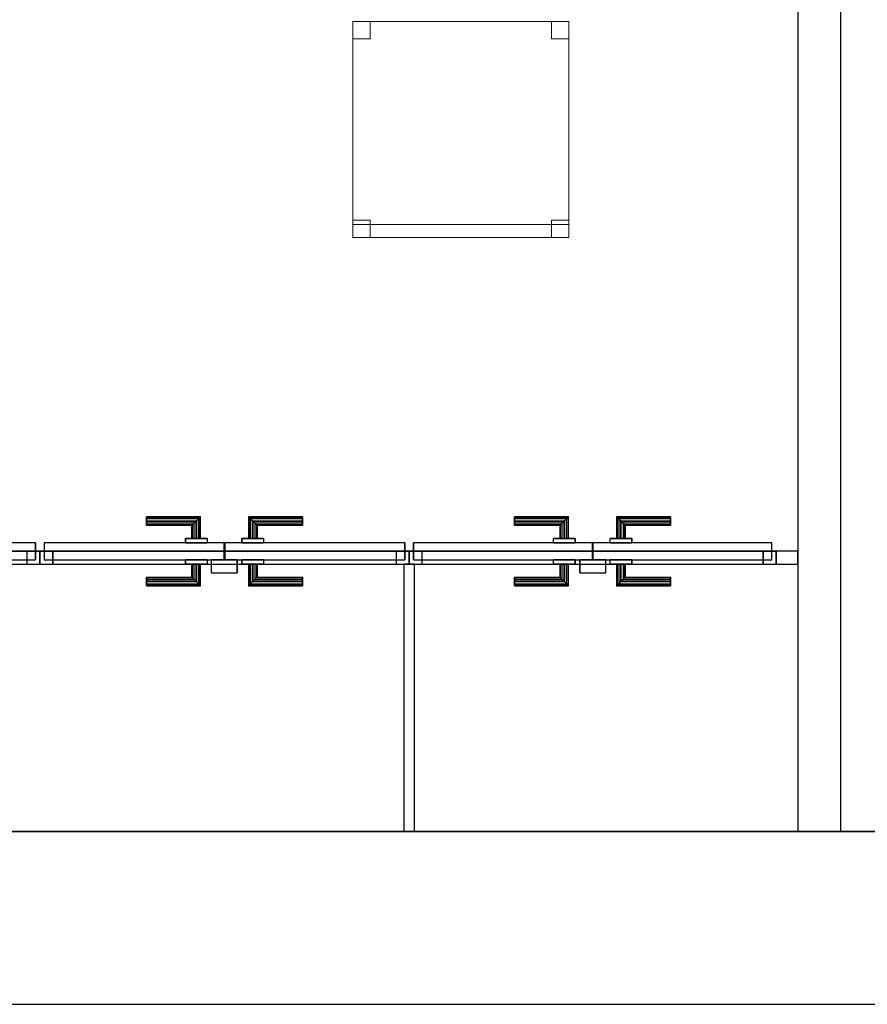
# Model space of a CAD drawing. Header units: metres. Extents: x 391.1 to 427.5, y 12.8 to 28.4.
# Tile 21 of 203: x 407.4 to 409.4, y 12.8 to 15.1. Entities that reach past the tile are written whole.
import ezdxf

# ---------------------------------------------------------------- set-up
doc = ezdxf.new("R2010")
doc.units = ezdxf.units.M
doc.layers.add('01_CARPINTERIA', color=5, linetype='Continuous', lineweight=25, true_color=0x0000ff)
doc.layers.add('01_SUELOS', color=7, linetype='Continuous', lineweight=25, true_color=0x007f00)
for name, color, linetype, lineweight in [('02_MOBILIARIO', 7, 'Continuous', 18), ('A-DETL-____-MBND', 7, 'Continuous', 18), ('A-GENM-____-OTLN', 7, 'Continuous', 18), ('A-WALL-____-MCUT', 7, 'Continuous', 25), ('A-WALL-____-OTLN', 7, 'Continuous', 25)]:
    doc.layers.add(name, color=color, linetype=linetype, lineweight=lineweight)

# ---------------------------------------------------------------- blocks, each defined once
blk = doc.blocks.new('Family - Evans PA-152083-02_FON_P0A')
at = {"layer": 'A-WALL-____-MCUT', "color": 253, "true_color": 0xaaaaaa}
for p, q in [((0.0501, 0.03), (0, 0.03)), ((0, 0.03), (0, 0)), ((0.0501, 0), (0.0501, 0.03)), ((3.52, 0.03), (3.4601, 0.03)), ((3.4601, 0.03), (3.4601, 0)), ((3.52, 0), (3.52, 0.03)), ((0, 0), (0.0501, 0)), ((3.4601, 0), (3.52, 0))]:
    blk.add_line(p, q, dxfattribs=at)
at = {"layer": 'A-WALL-____-OTLN', "color": 253, "true_color": 0xaaaaaa}
for p, q in [((3.52, 0.03), (0, 0.03)), ((0, 0.03), (0, 0)), ((0.0501, 0), (0.0501, 0.03)), ((3.4601, 0.03), (0.0501, 0.03)), ((3.4601, 0), (3.4601, 0.03)), ((3.52, 0), (3.52, 0.03)), ((0, 0), (3.52, 0)), ((3.4601, 0), (0.0501, 0))]:
    blk.add_line(p, q, dxfattribs=at)
at = {"layer": 'A-WALL-____-OTLN', "color": 253, "lineweight": 18, "true_color": 0xaaaaaa}
blk.add_line((0, 0), (3.52, 0), dxfattribs=at)
blk = doc.blocks.new('Family - Vano de puerta PA-152085-02_FON_P0A')
at = {"layer": 'A-GENM-____-OTLN', "color": 253, "true_color": 0xaaaaaa}
for p, q in [((408.3119, 13.8896), (408.3119, 13.8596)), ((409.1619, 13.8896), (408.3119, 13.8896)), ((408.3119, 13.8896), (408.3119, 13.8596)), ((408.3119, 13.8896), (409.1619, 13.8896)), ((409.1619, 13.8596), (409.1619, 13.8896)), ((409.1619, 13.8896), (409.1619, 13.8596)), ((408.3119, 13.8596), (409.1619, 13.8596)), ((409.1619, 13.8596), (408.3119, 13.8596))]:
    blk.add_line(p, q, dxfattribs=at)
blk = doc.blocks.new('Family - Vano de puerta PA-152087-02_FON_P0A')
at = {"layer": 'A-GENM-____-OTLN', "color": 253, "true_color": 0xaaaaaa}
for p, q in [((407.4569, 13.8896), (406.6044, 13.8896)), ((406.6044, 13.8896), (406.6044, 13.8596)), ((406.6044, 13.8896), (407.4569, 13.8896)), ((406.6044, 13.8596), (406.6044, 13.8896)), ((407.4569, 13.8596), (407.4569, 13.8896)), ((407.4569, 13.8596), (407.4569, 13.8896)), ((406.6044, 13.8596), (407.4569, 13.8596)), ((407.4569, 13.8596), (406.6044, 13.8596))]:
    blk.add_line(p, q, dxfattribs=at)
blk = doc.blocks.new('Family - Vano de puerta PA-152089-02_FON_P0A')
at = {"layer": 'A-GENM-____-OTLN', "color": 253, "true_color": 0xaaaaaa}
for p, q in [((408.3119, 13.8896), (407.4569, 13.8896)), ((407.4569, 13.8896), (407.4569, 13.8596)), ((407.4569, 13.8896), (408.3119, 13.8896)), ((407.4569, 13.8596), (407.4569, 13.8896)), ((408.3119, 13.8596), (408.3119, 13.8896)), ((408.3119, 13.8596), (408.3119, 13.8896)), ((407.4569, 13.8596), (408.3119, 13.8596)), ((408.3119, 13.8596), (407.4569, 13.8596))]:
    blk.add_line(p, q, dxfattribs=at)
blk = doc.blocks.new('Family - LONDR55-XX_ZZ-ARQ-CAA-M3D-Londres55-152093-02_FON_P0A')
at = {"layer": '01_CARPINTERIA', "color": 161, "true_color": 0xaaaaff}
for p, q in [((0.2457, 0.1087), (0.2457, 0.11)), ((0.2457, 0.105), (0.2457, 0.1087)), ((0.3694, 0.1087), (0.2457, 0.1087)), ((0.3694, 0.1087), (0.2457, 0.1087)), ((0.2457, 0.1), (0.2457, 0.105)), ((0.3657, 0.105), (0.2457, 0.105)), ((0.3657, 0.105), (0.2457, 0.105)), ((0.2457, 0.095), (0.2457, 0.1)), ((0.3607, 0.1), (0.2457, 0.1)), ((0.2457, 0.0913), (0.2457, 0.095)), ((0.3558, 0.095), (0.2457, 0.095)), ((0.3558, 0.095), (0.2457, 0.095)), ((0.2457, 0.09), (0.2457, 0.0913)), ((0.3521, 0.0913), (0.2457, 0.0913)), ((0.2457, 0.11), (0.2457, 0.1087)), ((0.3708, 0.11), (0.2457, 0.11)), ((0.2457, 0.1087), (0.2457, 0.105)), ((0.2457, 0.105), (0.2457, 0.1)), ((0.2457, 0.1), (0.2457, 0.095)), ((0.2457, 0.1), (0.3607, 0.1)), ((0.2457, 0.095), (0.2457, 0.0913)), ((0.2457, 0.0913), (0.2457, 0.09)), ((0.3521, 0.0913), (0.2457, 0.0913)), ((0.3508, 0.09), (0.3521, 0.0913)), ((0.3521, 0.0913), (0.3508, 0.09)), ((0.3521, 0.0913), (0.3558, 0.095)), ((0.3558, 0.095), (0.3521, 0.0913)), ((0.3521, 0.06), (0.3521, 0.0913)), ((0.3521, 0.06), (0.3521, 0.0913)), ((0.3558, 0.095), (0.3607, 0.1)), ((0.3607, 0.1), (0.3558, 0.095)), ((0.3558, 0.06), (0.3558, 0.095)), ((0.3558, 0.06), (0.3558, 0.095)), ((0.3607, 0.1), (0.3657, 0.105)), ((0.3607, 0.06), (0.3607, 0.1)), ((0.3657, 0.105), (0.3607, 0.1)), ((0.3607, 0.1), (0.3607, 0.06)), ((0.3657, 0.105), (0.3694, 0.1087)), ((0.3657, 0.06), (0.3657, 0.105)), ((0.3694, 0.1087), (0.3657, 0.105)), ((0.3657, 0.06), (0.3657, 0.105)), ((0.3708, 0.11), (0.3694, 0.1087)), ((0.3694, 0.1087), (0.3708, 0.11)), ((0.3694, 0.06), (0.3694, 0.1087)), ((0.3694, 0.06), (0.3694, 0.1087)), ((0.3708, 0.06), (0.3708, 0.11)), ((0.4817, 0.11), (0.4831, 0.1087)), ((0.4831, 0.1087), (0.4817, 0.11)), ((0.4817, 0.11), (0.4817, 0.06)), ((0.6068, 0.11), (0.4817, 0.11)), ((0.4867, 0.105), (0.4831, 0.1087)), ((0.4831, 0.1087), (0.4831, 0.06)), ((0.4831, 0.1087), (0.4831, 0.06)), ((0.4831, 0.1087), (0.4867, 0.105)), ((0.6068, 0.1087), (0.4831, 0.1087)), ((0.6068, 0.1087), (0.4831, 0.1087)), ((0.4918, 0.1), (0.4867, 0.105)), ((0.4867, 0.105), (0.4867, 0.06)), ((0.4867, 0.105), (0.4867, 0.06)), ((0.4867, 0.105), (0.4918, 0.1)), ((0.6068, 0.105), (0.4867, 0.105)), ((0.6068, 0.105), (0.4867, 0.105)), ((0.4918, 0.06), (0.4918, 0.1)), ((0.4918, 0.1), (0.4918, 0.06)), ((0.4918, 0.1), (0.4968, 0.095)), ((0.4968, 0.095), (0.4918, 0.1)), ((0.4918, 0.1), (0.6068, 0.1)), ((0.6068, 0.1), (0.4918, 0.1)), ((0.4968, 0.095), (0.4968, 0.06)), ((0.4968, 0.095), (0.5004, 0.0913)), ((0.5004, 0.0913), (0.4968, 0.095)), ((0.4968, 0.095), (0.4968, 0.06)), ((0.6068, 0.095), (0.4968, 0.095)), ((0.6068, 0.095), (0.4968, 0.095)), ((0.5004, 0.0913), (0.5004, 0.06)), ((0.5004, 0.0913), (0.5017, 0.09)), ((0.5017, 0.09), (0.5004, 0.0913)), ((0.5004, 0.0913), (0.5004, 0.06)), ((0.6068, 0.0913), (0.5004, 0.0913)), ((0.6068, 0.0913), (0.5004, 0.0913)), ((0.6068, 0.1087), (0.6068, 0.11)), ((0.6068, 0.11), (0.6068, 0.1087)), ((0.6068, 0.105), (0.6068, 0.1087)), ((0.6068, 0.1087), (0.6068, 0.105)), ((0.6068, 0.105), (0.6068, 0.1)), ((0.6068, 0.1), (0.6068, 0.105)), ((0.6068, 0.1), (0.6068, 0.095)), ((0.6068, 0.095), (0.6068, 0.1)), ((0.6068, 0.095), (0.6068, 0.0913)), ((0.6068, 0.0913), (0.6068, 0.095)), ((0.6068, 0.0913), (0.6068, 0.09)), ((0.6068, 0.09), (0.6068, 0.0913)), ((0.3508, 0.09), (0.2457, 0.09)), ((0.3508, 0.06), (0.3508, 0.09)), ((0.5017, 0.09), (0.5017, 0.06)), ((0.6068, 0.09), (0.5017, 0.09)), ((0.4257, 0.05), (0.01, 0.05)), ((0.01, 0.05), (0.01, 0.01)), ((0.4257, 0.05), (0.01, 0.05)), ((0.01, 0.05), (0.01, 0.01)), ((0.3857, 0.06), (0.3357, 0.06)), ((0.3357, 0.06), (0.3857, 0.06)), ((0.3357, 0.06), (0.3357, 0.05)), ((0.3357, 0.05), (0.3357, 0.06)), ((0.3857, 0.05), (0.3357, 0.05)), ((0.3357, 0.05), (0.3857, 0.05)), ((0.3521, 0.06), (0.3508, 0.06)), ((0.3508, 0.06), (0.3521, 0.06)), ((0.3558, 0.06), (0.3521, 0.06)), ((0.3521, 0.06), (0.3558, 0.06)), ((0.3607, 0.06), (0.3558, 0.06)), ((0.3558, 0.06), (0.3607, 0.06)), ((0.3657, 0.06), (0.3607, 0.06)), ((0.3607, 0.06), (0.3657, 0.06)), ((0.3657, 0.06), (0.3694, 0.06)), ((0.3694, 0.06), (0.3657, 0.06)), ((0.3694, 0.06), (0.3708, 0.06)), ((0.3708, 0.06), (0.3694, 0.06)), ((0.3857, 0.06), (0.3857, 0.05)), ((0.3857, 0.06), (0.3857, 0.05)), ((0.4257, 0.01), (0.4257, 0.05)), ((0.4257, 0.05), (0.4257, 0.01)), ((0.8425, 0.05), (0.4267, 0.05)), ((0.4267, 0.05), (0.4267, 0.01)), ((0.8425, 0.05), (0.4267, 0.05)), ((0.4267, 0.05), (0.4267, 0.01)), ((0.5168, 0.06), (0.4667, 0.06)), ((0.4667, 0.06), (0.5168, 0.06)), ((0.4667, 0.06), (0.4667, 0.05)), ((0.4667, 0.05), (0.4667, 0.06)), ((0.5168, 0.05), (0.4667, 0.05)), ((0.4667, 0.05), (0.5168, 0.05)), ((0.4831, 0.06), (0.4817, 0.06)), ((0.4817, 0.06), (0.4831, 0.06)), ((0.4867, 0.06), (0.4831, 0.06)), ((0.4831, 0.06), (0.4867, 0.06)), ((0.4918, 0.06), (0.4867, 0.06)), ((0.4867, 0.06), (0.4918, 0.06)), ((0.4968, 0.06), (0.4918, 0.06)), ((0.4918, 0.06), (0.4968, 0.06)), ((0.4968, 0.06), (0.5004, 0.06)), ((0.5004, 0.06), (0.4968, 0.06)), ((0.5004, 0.06), (0.5017, 0.06)), ((0.5017, 0.06), (0.5004, 0.06)), ((0.5168, 0.06), (0.5168, 0.05)), ((0.5168, 0.06), (0.5168, 0.05)), ((0.8425, 0.01), (0.8425, 0.05)), ((0.8425, 0.05), (0.8425, 0.01)), ((0.03, 0.03), (0, 0.03)), ((0, 0.03), (0, 0)), ((0.03, 0.03), (0, 0.03)), ((0, 0.03), (0, 0)), ((0.03, 0), (0.03, 0.03)), ((0.03, 0.03), (0.03, 0)), ((0.8525, 0.03), (0.8225, 0.03)), ((0.8225, 0.03), (0.8225, 0)), ((0.8525, 0.03), (0.8225, 0.03)), ((0.8225, 0.03), (0.8225, 0)), ((0.8525, 0), (0.8525, 0.03)), ((0.8525, 0.03), (0.8525, 0)), ((0, 0), (0.03, 0)), ((0, 0), (0.03, 0)), ((0.01, 0.01), (0.4257, 0.01)), ((0.01, 0.01), (0.4257, 0.01)), ((0.3357, 0.01), (0.3857, 0.01)), ((0.3857, 0.01), (0.3357, 0.01)), ((0.3357, 0.01), (0.3357, 0)), ((0.3357, 0), (0.3357, 0.01)), ((0.3357, 0), (0.3857, 0)), ((0.3857, 0), (0.3357, 0)), ((0.3521, 0), (0.3508, 0)), ((0.3508, 0), (0.3521, 0)), ((0.3558, 0), (0.3521, 0)), ((0.3521, 0), (0.3558, 0)), ((0.3558, 0), (0.3607, 0)), ((0.3607, 0), (0.3558, 0)), ((0.3607, 0), (0.3607, -0.04)), ((0.3607, 0), (0.3657, 0)), ((0.3657, 0), (0.3607, 0)), ((0.3657, -0.045), (0.3657, 0)), ((0.3657, -0.045), (0.3657, 0)), ((0.3657, 0), (0.3694, 0)), ((0.3694, 0), (0.3657, 0)), ((0.3694, 0), (0.3708, 0)), ((0.3708, 0), (0.3694, 0)), ((0.3694, -0.0487), (0.3694, 0)), ((0.3694, -0.0487), (0.3694, 0)), ((0.3708, -0.05), (0.3708, 0)), ((0.3857, 0.01), (0.3857, 0)), ((0.3857, 0.01), (0.3857, 0)), ((0.4557, 0.01), (0.3957, 0.01)), ((0.3957, 0.01), (0.3957, -0.02)), ((0.4557, 0.01), (0.3957, 0.01)), ((0.3957, 0.01), (0.3957, -0.02)), ((0.4267, 0.01), (0.8425, 0.01)), ((0.4267, 0.01), (0.8425, 0.01)), ((0.4557, -0.02), (0.4557, 0.01)), ((0.4557, 0.01), (0.4557, -0.02)), ((0.4667, 0.01), (0.5168, 0.01)), ((0.4667, 0.01), (0.4667, 0)), ((0.4667, 0), (0.4667, 0.01)), ((0.4667, 0), (0.5168, 0)), ((0.5168, 0), (0.4667, 0)), ((0.5168, 0.01), (0.4667, 0.01)), ((0.4831, 0), (0.4817, 0)), ((0.4817, 0), (0.4831, 0)), ((0.4867, 0), (0.4831, 0)), ((0.4831, 0), (0.4867, 0)), ((0.4831, 0), (0.4831, -0.0487)), ((0.4831, 0), (0.4831, -0.0487)), ((0.4867, 0), (0.4918, 0)), ((0.4918, 0), (0.4867, 0)), ((0.4867, 0), (0.4867, -0.045)), ((0.4918, 0), (0.4968, 0)), ((0.4968, 0), (0.4918, 0)), ((0.4918, -0.04), (0.4918, 0)), ((0.4918, 0), (0.4918, -0.04)), ((0.4968, 0), (0.5004, 0)), ((0.5004, 0), (0.4968, 0)), ((0.4968, 0), (0.4968, -0.035)), ((0.5004, 0), (0.5017, 0)), ((0.5017, 0), (0.5004, 0)), ((0.5004, 0), (0.5004, -0.0313)), ((0.5004, 0), (0.5004, -0.0313)), ((0.5017, 0), (0.5017, -0.03)), ((0.5168, 0.01), (0.5168, 0)), ((0.5168, 0.01), (0.5168, 0)), ((0.8225, 0), (0.8525, 0)), ((0.8225, 0), (0.8525, 0)), ((0.3508, -0.03), (0.3508, 0)), ((0.3521, -0.0313), (0.3521, 0)), ((0.3521, -0.0313), (0.3521, 0)), ((0.3558, -0.035), (0.3558, 0)), ((0.3558, -0.035), (0.3558, 0)), ((0.3607, -0.04), (0.3607, 0)), ((0.3957, -0.02), (0.4557, -0.02)), ((0.3957, -0.02), (0.4557, -0.02)), ((0.4817, 0), (0.4817, -0.05)), ((0.4867, 0), (0.4867, -0.045)), ((0.4968, 0), (0.4968, -0.035)), ((0.2457, -0.0313), (0.2457, -0.03)), ((0.2457, -0.035), (0.2457, -0.0313)), ((0.2457, -0.0313), (0.3521, -0.0313)), ((0.2457, -0.04), (0.2457, -0.035)), ((0.2457, -0.045), (0.2457, -0.04)), ((0.3607, -0.04), (0.2457, -0.04)), ((0.2457, -0.04), (0.3607, -0.04)), ((0.2457, -0.0487), (0.2457, -0.045)), ((0.2457, -0.045), (0.3657, -0.045)), ((0.2457, -0.045), (0.3657, -0.045)), ((0.2457, -0.03), (0.2457, -0.0313)), ((0.2457, -0.03), (0.3508, -0.03)), ((0.2457, -0.0313), (0.2457, -0.035)), ((0.2457, -0.0313), (0.3521, -0.0313)), ((0.2457, -0.035), (0.2457, -0.04)), ((0.2457, -0.035), (0.3558, -0.035)), ((0.2457, -0.035), (0.3558, -0.035)), ((0.2457, -0.04), (0.2457, -0.045)), ((0.2457, -0.045), (0.2457, -0.0487)), ((0.3521, -0.0313), (0.3508, -0.03)), ((0.3508, -0.03), (0.3521, -0.0313)), ((0.3558, -0.035), (0.3521, -0.0313)), ((0.3521, -0.0313), (0.3558, -0.035)), ((0.3607, -0.04), (0.3558, -0.035)), ((0.3558, -0.035), (0.3607, -0.04)), ((0.3607, -0.04), (0.3657, -0.045)), ((0.3657, -0.045), (0.3607, -0.04)), ((0.3694, -0.0487), (0.3657, -0.045)), ((0.3657, -0.045), (0.3694, -0.0487)), ((0.4831, -0.0487), (0.4867, -0.045)), ((0.4867, -0.045), (0.4831, -0.0487)), ((0.4867, -0.045), (0.4918, -0.04)), ((0.4918, -0.04), (0.4867, -0.045)), ((0.4867, -0.045), (0.6068, -0.045)), ((0.4867, -0.045), (0.6068, -0.045)), ((0.4968, -0.035), (0.4918, -0.04)), ((0.4918, -0.04), (0.4968, -0.035)), ((0.6068, -0.04), (0.4918, -0.04)), ((0.4918, -0.04), (0.6068, -0.04)), ((0.5004, -0.0313), (0.4968, -0.035)), ((0.4968, -0.035), (0.5004, -0.0313)), ((0.4968, -0.035), (0.6068, -0.035)), ((0.4968, -0.035), (0.6068, -0.035)), ((0.5017, -0.03), (0.5004, -0.0313)), ((0.5004, -0.0313), (0.5017, -0.03)), ((0.5004, -0.0313), (0.6068, -0.0313)), ((0.5004, -0.0313), (0.6068, -0.0313)), ((0.5017, -0.03), (0.6068, -0.03)), ((0.6068, -0.0313), (0.6068, -0.03)), ((0.6068, -0.03), (0.6068, -0.0313)), ((0.6068, -0.035), (0.6068, -0.0313)), ((0.6068, -0.0313), (0.6068, -0.035)), ((0.6068, -0.035), (0.6068, -0.04)), ((0.6068, -0.04), (0.6068, -0.035)), ((0.6068, -0.04), (0.6068, -0.045)), ((0.6068, -0.045), (0.6068, -0.04)), ((0.6068, -0.045), (0.6068, -0.0487)), ((0.6068, -0.0487), (0.6068, -0.045)), ((0.2457, -0.05), (0.2457, -0.0487)), ((0.2457, -0.0487), (0.3694, -0.0487)), ((0.2457, -0.0487), (0.2457, -0.05)), ((0.2457, -0.0487), (0.3694, -0.0487)), ((0.2457, -0.05), (0.3708, -0.05)), ((0.3694, -0.0487), (0.3708, -0.05)), ((0.3708, -0.05), (0.3694, -0.0487)), ((0.4817, -0.05), (0.4831, -0.0487)), ((0.4831, -0.0487), (0.4817, -0.05)), ((0.4817, -0.05), (0.6068, -0.05)), ((0.4831, -0.0487), (0.6068, -0.0487)), ((0.4831, -0.0487), (0.6068, -0.0487)), ((0.6068, -0.0487), (0.6068, -0.05)), ((0.6068, -0.05), (0.6068, -0.0487))]:
    blk.add_line(p, q, dxfattribs=at)
blk = doc.blocks.new('Family - Porta PA-152094-02_FON_P0A')
blk.add_blockref('Family - LONDR55-XX_ZZ-ARQ-CAA-M3D-Londres55-152093-02_FON_P0A', (0, 0))
blk = doc.blocks.new('Family - LONDR55-XX_ZZ-ARQ-CAA-M3D-Londres55-152279-02_FON_P0A')
at = {"layer": '01_CARPINTERIA', "color": 161, "true_color": 0xaaaaff}
for p, q in [((0.247, 0.1087), (0.247, 0.11)), ((0.247, 0.11), (0.247, 0.1087)), ((0.372, 0.11), (0.247, 0.11)), ((0.247, 0.105), (0.247, 0.1087)), ((0.247, 0.1087), (0.247, 0.105)), ((0.3707, 0.1087), (0.247, 0.1087)), ((0.3707, 0.1087), (0.247, 0.1087)), ((0.247, 0.1), (0.247, 0.105)), ((0.247, 0.105), (0.247, 0.1)), ((0.367, 0.105), (0.247, 0.105)), ((0.367, 0.105), (0.247, 0.105)), ((0.247, 0.095), (0.247, 0.1)), ((0.247, 0.1), (0.247, 0.095)), ((0.247, 0.1), (0.362, 0.1)), ((0.362, 0.1), (0.247, 0.1)), ((0.247, 0.095), (0.247, 0.0913)), ((0.247, 0.0913), (0.247, 0.095)), ((0.357, 0.095), (0.247, 0.095)), ((0.357, 0.095), (0.247, 0.095)), ((0.247, 0.0913), (0.247, 0.09)), ((0.247, 0.09), (0.247, 0.0913)), ((0.3533, 0.0913), (0.247, 0.0913)), ((0.3533, 0.0913), (0.247, 0.0913)), ((0.352, 0.09), (0.3533, 0.0913)), ((0.3533, 0.0913), (0.352, 0.09)), ((0.3533, 0.0913), (0.357, 0.095)), ((0.357, 0.095), (0.3533, 0.0913)), ((0.3533, 0.06), (0.3533, 0.0913)), ((0.3533, 0.06), (0.3533, 0.0913)), ((0.357, 0.095), (0.362, 0.1)), ((0.362, 0.1), (0.357, 0.095)), ((0.357, 0.06), (0.357, 0.095)), ((0.357, 0.06), (0.357, 0.095)), ((0.367, 0.105), (0.362, 0.1)), ((0.362, 0.1), (0.367, 0.105)), ((0.362, 0.1), (0.362, 0.06)), ((0.362, 0.06), (0.362, 0.1)), ((0.3707, 0.1087), (0.367, 0.105)), ((0.367, 0.105), (0.3707, 0.1087)), ((0.367, 0.06), (0.367, 0.105)), ((0.367, 0.06), (0.367, 0.105)), ((0.372, 0.11), (0.3707, 0.1087)), ((0.3707, 0.1087), (0.372, 0.11)), ((0.3707, 0.06), (0.3707, 0.1087)), ((0.3707, 0.06), (0.3707, 0.1087)), ((0.372, 0.06), (0.372, 0.11)), ((0.4843, 0.1087), (0.483, 0.11)), ((0.483, 0.11), (0.483, 0.06)), ((0.483, 0.11), (0.4843, 0.1087)), ((0.608, 0.11), (0.483, 0.11)), ((0.488, 0.105), (0.4843, 0.1087)), ((0.4843, 0.1087), (0.4843, 0.06)), ((0.4843, 0.1087), (0.4843, 0.06)), ((0.4843, 0.1087), (0.488, 0.105)), ((0.608, 0.1087), (0.4843, 0.1087)), ((0.608, 0.1087), (0.4843, 0.1087)), ((0.493, 0.1), (0.488, 0.105)), ((0.488, 0.105), (0.488, 0.06)), ((0.488, 0.105), (0.488, 0.06)), ((0.488, 0.105), (0.493, 0.1)), ((0.608, 0.105), (0.488, 0.105)), ((0.608, 0.105), (0.488, 0.105)), ((0.493, 0.06), (0.493, 0.1)), ((0.493, 0.1), (0.493, 0.06)), ((0.493, 0.1), (0.498, 0.095)), ((0.498, 0.095), (0.493, 0.1)), ((0.493, 0.1), (0.608, 0.1)), ((0.608, 0.1), (0.493, 0.1)), ((0.498, 0.095), (0.498, 0.06)), ((0.498, 0.095), (0.5017, 0.0913)), ((0.5017, 0.0913), (0.498, 0.095)), ((0.498, 0.095), (0.498, 0.06)), ((0.608, 0.095), (0.498, 0.095)), ((0.608, 0.095), (0.498, 0.095)), ((0.5017, 0.0913), (0.5017, 0.06)), ((0.5017, 0.0913), (0.503, 0.09)), ((0.503, 0.09), (0.5017, 0.0913)), ((0.5017, 0.0913), (0.5017, 0.06)), ((0.608, 0.0913), (0.5017, 0.0913)), ((0.608, 0.0913), (0.5017, 0.0913)), ((0.608, 0.1087), (0.608, 0.11)), ((0.608, 0.11), (0.608, 0.1087)), ((0.608, 0.105), (0.608, 0.1087)), ((0.608, 0.1087), (0.608, 0.105)), ((0.608, 0.105), (0.608, 0.1)), ((0.608, 0.1), (0.608, 0.105)), ((0.608, 0.1), (0.608, 0.095)), ((0.608, 0.095), (0.608, 0.1)), ((0.608, 0.095), (0.608, 0.0913)), ((0.608, 0.0913), (0.608, 0.095)), ((0.608, 0.0913), (0.608, 0.09)), ((0.608, 0.09), (0.608, 0.0913)), ((0.352, 0.09), (0.247, 0.09)), ((0.352, 0.06), (0.352, 0.09)), ((0.503, 0.09), (0.503, 0.06)), ((0.608, 0.09), (0.503, 0.09)), ((0.427, 0.05), (0.01, 0.05)), ((0.01, 0.05), (0.01, 0.01)), ((0.427, 0.05), (0.01, 0.05)), ((0.01, 0.05), (0.01, 0.01)), ((0.387, 0.06), (0.337, 0.06)), ((0.337, 0.06), (0.387, 0.06)), ((0.337, 0.06), (0.337, 0.05)), ((0.337, 0.05), (0.337, 0.06)), ((0.387, 0.05), (0.337, 0.05)), ((0.337, 0.05), (0.387, 0.05)), ((0.3533, 0.06), (0.352, 0.06)), ((0.352, 0.06), (0.3533, 0.06)), ((0.357, 0.06), (0.3533, 0.06)), ((0.3533, 0.06), (0.357, 0.06)), ((0.362, 0.06), (0.357, 0.06)), ((0.357, 0.06), (0.362, 0.06)), ((0.367, 0.06), (0.362, 0.06)), ((0.362, 0.06), (0.367, 0.06)), ((0.367, 0.06), (0.3707, 0.06)), ((0.3707, 0.06), (0.367, 0.06)), ((0.3707, 0.06), (0.372, 0.06)), ((0.372, 0.06), (0.3707, 0.06)), ((0.387, 0.06), (0.387, 0.05)), ((0.387, 0.06), (0.387, 0.05)), ((0.427, 0.01), (0.427, 0.05)), ((0.427, 0.05), (0.427, 0.01)), ((0.845, 0.05), (0.428, 0.05)), ((0.428, 0.05), (0.428, 0.01)), ((0.845, 0.05), (0.428, 0.05)), ((0.428, 0.05), (0.428, 0.01)), ((0.518, 0.06), (0.468, 0.06)), ((0.468, 0.06), (0.518, 0.06)), ((0.468, 0.06), (0.468, 0.05)), ((0.468, 0.05), (0.468, 0.06)), ((0.518, 0.05), (0.468, 0.05)), ((0.468, 0.05), (0.518, 0.05)), ((0.4843, 0.06), (0.483, 0.06)), ((0.483, 0.06), (0.4843, 0.06)), ((0.488, 0.06), (0.4843, 0.06)), ((0.4843, 0.06), (0.488, 0.06)), ((0.493, 0.06), (0.488, 0.06)), ((0.488, 0.06), (0.493, 0.06)), ((0.498, 0.06), (0.493, 0.06)), ((0.493, 0.06), (0.498, 0.06)), ((0.498, 0.06), (0.5017, 0.06)), ((0.5017, 0.06), (0.498, 0.06)), ((0.5017, 0.06), (0.503, 0.06)), ((0.503, 0.06), (0.5017, 0.06)), ((0.518, 0.06), (0.518, 0.05)), ((0.518, 0.06), (0.518, 0.05)), ((0.845, 0.01), (0.845, 0.05)), ((0.845, 0.05), (0.845, 0.01)), ((0.03, 0.03), (0, 0.03)), ((0, 0.03), (0, 0)), ((0.03, 0.03), (0, 0.03)), ((0, 0.03), (0, 0)), ((0.03, 0), (0.03, 0.03)), ((0.03, 0.03), (0.03, 0)), ((0.855, 0.03), (0.825, 0.03)), ((0.825, 0.03), (0.825, 0)), ((0.855, 0.03), (0.825, 0.03)), ((0.825, 0.03), (0.825, 0)), ((0.855, 0), (0.855, 0.03)), ((0.855, 0.03), (0.855, 0)), ((0, 0), (0.03, 0)), ((0, 0), (0.03, 0)), ((0.01, 0.01), (0.427, 0.01)), ((0.01, 0.01), (0.427, 0.01)), ((0.337, 0.01), (0.387, 0.01)), ((0.387, 0.01), (0.337, 0.01)), ((0.337, 0.01), (0.337, 0)), ((0.337, 0), (0.337, 0.01)), ((0.337, 0), (0.387, 0)), ((0.387, 0), (0.337, 0)), ((0.3533, 0), (0.352, 0)), ((0.352, 0), (0.3533, 0)), ((0.357, 0), (0.3533, 0)), ((0.3533, 0), (0.357, 0)), ((0.3533, -0.0313), (0.3533, 0)), ((0.357, 0), (0.362, 0)), ((0.362, 0), (0.357, 0)), ((0.357, -0.035), (0.357, 0)), ((0.362, 0), (0.367, 0)), ((0.367, 0), (0.362, 0)), ((0.362, 0), (0.362, -0.04)), ((0.367, 0), (0.3707, 0)), ((0.3707, 0), (0.367, 0)), ((0.367, -0.045), (0.367, 0)), ((0.3707, 0), (0.372, 0)), ((0.372, 0), (0.3707, 0)), ((0.3707, -0.0487), (0.3707, 0)), ((0.3707, -0.0487), (0.3707, 0)), ((0.372, -0.05), (0.372, 0)), ((0.387, 0.01), (0.387, 0)), ((0.387, 0.01), (0.387, 0)), ((0.457, 0.01), (0.397, 0.01)), ((0.397, 0.01), (0.397, -0.02)), ((0.457, 0.01), (0.397, 0.01)), ((0.397, 0.01), (0.397, -0.02)), ((0.428, 0.01), (0.845, 0.01)), ((0.428, 0.01), (0.845, 0.01)), ((0.457, -0.02), (0.457, 0.01)), ((0.457, 0.01), (0.457, -0.02)), ((0.468, 0.01), (0.518, 0.01)), ((0.518, 0.01), (0.468, 0.01)), ((0.468, 0.01), (0.468, 0)), ((0.468, 0), (0.468, 0.01)), ((0.468, 0), (0.518, 0)), ((0.518, 0), (0.468, 0)), ((0.4843, 0), (0.483, 0)), ((0.483, 0), (0.4843, 0)), ((0.483, 0), (0.483, -0.05)), ((0.488, 0), (0.4843, 0)), ((0.4843, 0), (0.488, 0)), ((0.4843, 0), (0.4843, -0.0487)), ((0.4843, 0), (0.4843, -0.0487)), ((0.488, 0), (0.493, 0)), ((0.493, 0), (0.488, 0)), ((0.488, 0), (0.488, -0.045)), ((0.493, 0), (0.498, 0)), ((0.498, 0), (0.493, 0)), ((0.493, -0.04), (0.493, 0)), ((0.498, 0), (0.5017, 0)), ((0.5017, 0), (0.498, 0)), ((0.498, 0), (0.498, -0.035)), ((0.5017, 0), (0.503, 0)), ((0.503, 0), (0.5017, 0)), ((0.5017, 0), (0.5017, -0.0313)), ((0.518, 0.01), (0.518, 0)), ((0.518, 0.01), (0.518, 0)), ((0.825, 0), (0.855, 0)), ((0.825, 0), (0.855, 0)), ((0.352, -0.03), (0.352, 0)), ((0.3533, -0.0313), (0.3533, 0)), ((0.357, -0.035), (0.357, 0)), ((0.362, -0.04), (0.362, 0)), ((0.367, -0.045), (0.367, 0)), ((0.397, -0.02), (0.457, -0.02)), ((0.397, -0.02), (0.457, -0.02)), ((0.488, 0), (0.488, -0.045)), ((0.493, 0), (0.493, -0.04)), ((0.498, 0), (0.498, -0.035)), ((0.5017, 0), (0.5017, -0.0313)), ((0.503, 0), (0.503, -0.03)), ((0.247, -0.0313), (0.247, -0.03)), ((0.247, -0.03), (0.247, -0.0313)), ((0.247, -0.03), (0.352, -0.03)), ((0.247, -0.035), (0.247, -0.0313)), ((0.247, -0.0313), (0.247, -0.035)), ((0.247, -0.0313), (0.3533, -0.0313)), ((0.247, -0.0313), (0.3533, -0.0313)), ((0.247, -0.04), (0.247, -0.035)), ((0.247, -0.035), (0.247, -0.04)), ((0.247, -0.035), (0.357, -0.035)), ((0.247, -0.035), (0.357, -0.035)), ((0.247, -0.045), (0.247, -0.04)), ((0.247, -0.04), (0.247, -0.045)), ((0.362, -0.04), (0.247, -0.04)), ((0.247, -0.04), (0.362, -0.04)), ((0.247, -0.045), (0.247, -0.0487)), ((0.247, -0.0487), (0.247, -0.045)), ((0.247, -0.045), (0.367, -0.045)), ((0.247, -0.045), (0.367, -0.045)), ((0.3533, -0.0313), (0.352, -0.03)), ((0.352, -0.03), (0.3533, -0.0313)), ((0.357, -0.035), (0.3533, -0.0313)), ((0.3533, -0.0313), (0.357, -0.035)), ((0.362, -0.04), (0.357, -0.035)), ((0.357, -0.035), (0.362, -0.04)), ((0.362, -0.04), (0.367, -0.045)), ((0.367, -0.045), (0.362, -0.04)), ((0.367, -0.045), (0.3707, -0.0487)), ((0.3707, -0.0487), (0.367, -0.045)), ((0.4843, -0.0487), (0.488, -0.045)), ((0.488, -0.045), (0.4843, -0.0487)), ((0.488, -0.045), (0.493, -0.04)), ((0.493, -0.04), (0.488, -0.045)), ((0.488, -0.045), (0.608, -0.045)), ((0.488, -0.045), (0.608, -0.045)), ((0.498, -0.035), (0.493, -0.04)), ((0.493, -0.04), (0.498, -0.035)), ((0.608, -0.04), (0.493, -0.04)), ((0.493, -0.04), (0.608, -0.04)), ((0.5017, -0.0313), (0.498, -0.035)), ((0.498, -0.035), (0.5017, -0.0313)), ((0.498, -0.035), (0.608, -0.035)), ((0.498, -0.035), (0.608, -0.035)), ((0.503, -0.03), (0.5017, -0.0313)), ((0.5017, -0.0313), (0.503, -0.03)), ((0.5017, -0.0313), (0.608, -0.0313)), ((0.5017, -0.0313), (0.608, -0.0313)), ((0.503, -0.03), (0.608, -0.03)), ((0.608, -0.0313), (0.608, -0.03)), ((0.608, -0.03), (0.608, -0.0313)), ((0.608, -0.035), (0.608, -0.0313)), ((0.608, -0.0313), (0.608, -0.035)), ((0.608, -0.035), (0.608, -0.04)), ((0.608, -0.04), (0.608, -0.035)), ((0.608, -0.04), (0.608, -0.045)), ((0.608, -0.045), (0.608, -0.04)), ((0.608, -0.045), (0.608, -0.0487)), ((0.608, -0.0487), (0.608, -0.045)), ((0.247, -0.0487), (0.247, -0.05)), ((0.247, -0.05), (0.247, -0.0487)), ((0.247, -0.0487), (0.3707, -0.0487)), ((0.247, -0.0487), (0.3707, -0.0487)), ((0.247, -0.05), (0.372, -0.05)), ((0.3707, -0.0487), (0.372, -0.05)), ((0.372, -0.05), (0.3707, -0.0487)), ((0.483, -0.05), (0.4843, -0.0487)), ((0.4843, -0.0487), (0.483, -0.05)), ((0.483, -0.05), (0.608, -0.05)), ((0.4843, -0.0487), (0.608, -0.0487)), ((0.4843, -0.0487), (0.608, -0.0487)), ((0.608, -0.0487), (0.608, -0.05)), ((0.608, -0.05), (0.608, -0.0487))]:
    blk.add_line(p, q, dxfattribs=at)
blk = doc.blocks.new('Family - Porta PA-152280-02_FON_P0A')
blk.add_blockref('Family - LONDR55-XX_ZZ-ARQ-CAA-M3D-Londres55-152279-02_FON_P0A', (0, 0))
blk = doc.blocks.new('Family - Evans PA-152323-02_FON_P0A')
at = {"layer": 'A-WALL-____-MCUT', "color": 253, "true_color": 0xaaaaaa}
for p, q in [((4.209, 0.1), (0, 0.1)), ((0, 0.1), (0, 0)), ((0, 0), (4.209, 0))]:
    blk.add_line(p, q, dxfattribs=at)
at = {"layer": 'A-WALL-____-OTLN', "color": 253, "true_color": 0xaaaaaa}
for p, q in [((4.209, 0.1), (0, 0.1)), ((0, 0.1), (0, 0)), ((0, 0), (4.209, 0))]:
    blk.add_line(p, q, dxfattribs=at)
at = {"layer": 'A-WALL-____-OTLN', "color": 253, "lineweight": 18, "true_color": 0xaaaaaa}
blk.add_line((0, 0), (4.209, 0), dxfattribs=at)
blk = doc.blocks.new('Family - Cadira d_Oficina_PA-152364-02_FON_P0A')
at = {"layer": 'A-DETL-____-MBND', "color": 253, "true_color": 0xaaaaaa}
for p, q in [((0, 0), (0, 0.5)), ((0, 0.5), (0.5, 0.5)), ((0, 0.5), (0, 0)), ((0.5, 0.5), (0, 0.5)), ((0, 0.5), (0.04, 0.5)), ((0, 0.46), (0, 0.5)), ((0.04, 0.5), (0, 0.5)), ((0, 0.5), (0, 0.46)), ((0.04, 0.5), (0.04, 0.46)), ((0.04, 0.46), (0.04, 0.5)), ((0.46, 0.5), (0.5, 0.5)), ((0.46, 0.46), (0.46, 0.5)), ((0.5, 0.5), (0.46, 0.5)), ((0.46, 0.5), (0.46, 0.46)), ((0.5, 0.5), (0.5, 0.46)), ((0.5, 0.46), (0.5, 0.5)), ((0.5, 0.5), (0.5, 0)), ((0.5, 0), (0.5, 0.5)), ((0.04, 0.46), (0, 0.46)), ((0, 0.46), (0.04, 0.46)), ((0.5, 0.46), (0.46, 0.46)), ((0.46, 0.46), (0.5, 0.46)), ((0, 0.04), (0.04, 0.04)), ((0, 0), (0, 0.04)), ((0.04, 0.04), (0, 0.04)), ((0, 0.04), (0, 0)), ((0, 0.03), (0.5, 0.03)), ((0, 0), (0, 0.03)), ((0.5, 0.03), (0, 0.03)), ((0, 0.03), (0, 0)), ((0.04, 0.04), (0.04, 0)), ((0.04, 0), (0.04, 0.04)), ((0.46, 0.04), (0.5, 0.04)), ((0.46, 0), (0.46, 0.04)), ((0.5, 0.04), (0.46, 0.04)), ((0.46, 0.04), (0.46, 0)), ((0.5, 0.04), (0.5, 0)), ((0.5, 0), (0.5, 0.04)), ((0.5, 0.03), (0.5, 0)), ((0.5, 0), (0.5, 0.03)), ((0.04, 0), (0, 0)), ((0, 0), (0.04, 0)), ((0, 0), (0.5, 0)), ((0.5, 0), (0, 0)), ((0, 0), (0.5, 0)), ((0.5, 0), (0.46, 0)), ((0.46, 0), (0.5, 0)), ((0.5, 0), (0, 0))]:
    blk.add_line(p, q, dxfattribs=at)
blk = doc.blocks.new('Family - Mur PA-152469-02_FON_P0A')
at = {"layer": 'A-WALL-____-MCUT', "color": 253, "true_color": 0xaaaaaa}
for p, q in [((26.0531, 0.4), (0.0791, 0.4)), ((0, 0), (25.9702, 0))]:
    blk.add_line(p, q, dxfattribs=at)
at = {"layer": 'A-WALL-____-OTLN', "color": 253, "true_color": 0xaaaaaa}
for p, q in [((26.0531, 0.4), (0.0791, 0.4)), ((0, 0), (25.9702, 0))]:
    blk.add_line(p, q, dxfattribs=at)
at = {"layer": 'A-WALL-____-OTLN', "color": 253, "lineweight": 18, "true_color": 0xaaaaaa}
blk.add_line((0, 0), (25.9702, 0), dxfattribs=at)
blk = doc.blocks.new('Family - Evans PA-152547-02_FON_P0A')
at = {"layer": 'A-WALL-____-MCUT', "color": 253, "true_color": 0xaaaaaa}
for p, q in [((0.619, 0.025), (0, 0.025)), ((0, 0.025), (0, 0)), ((0.619, 0), (0.619, 0.025)), ((0, 0), (0.619, 0))]:
    blk.add_line(p, q, dxfattribs=at)
at = {"layer": 'A-WALL-____-OTLN', "color": 253, "true_color": 0xaaaaaa}
for p, q in [((0.619, 0.025), (0, 0.025)), ((0, 0.025), (0, 0)), ((0.619, 0), (0.619, 0.025)), ((0, 0), (0.619, 0))]:
    blk.add_line(p, q, dxfattribs=at)
at = {"layer": 'A-WALL-____-OTLN', "color": 253, "lineweight": 18, "true_color": 0xaaaaaa}
blk.add_line((0, 0), (0.619, 0), dxfattribs=at)
blk = doc.blocks.new('Family - LONDR55-XX_ZZ-ARQ-CAA-M3D-Londres55-152611-02_FON_P0A')
at = {"layer": '01_SUELOS', "color": 9, "true_color": 0xaad4aa}
for p, q in [((0, 0), (24.5639, 0)), ((24.5639, 0), (0, 0))]:
    blk.add_line(p, q, dxfattribs=at)
blk = doc.blocks.new('Family - LONDR55-XX_ZZ-ARQ-CAA-M3D-Londres55-152673-02_FON_P0A')
at = {"layer": '01_CARPINTERIA', "color": 161, "true_color": 0xaaaaff}
for p, q in [((0.2445, 0.1087), (0.2445, 0.11)), ((0.2445, 0.11), (0.2445, 0.1087)), ((0.3695, 0.11), (0.2445, 0.11)), ((0.2445, 0.105), (0.2445, 0.1087)), ((0.2445, 0.1087), (0.2445, 0.105)), ((0.3682, 0.1087), (0.2445, 0.1087)), ((0.3682, 0.1087), (0.2445, 0.1087)), ((0.2445, 0.1), (0.2445, 0.105)), ((0.2445, 0.105), (0.2445, 0.1)), ((0.3645, 0.105), (0.2445, 0.105)), ((0.3645, 0.105), (0.2445, 0.105)), ((0.2445, 0.095), (0.2445, 0.1)), ((0.2445, 0.1), (0.2445, 0.095)), ((0.2445, 0.1), (0.3595, 0.1)), ((0.3595, 0.1), (0.2445, 0.1)), ((0.2445, 0.095), (0.2445, 0.0913)), ((0.2445, 0.0913), (0.2445, 0.095)), ((0.3545, 0.095), (0.2445, 0.095)), ((0.3545, 0.095), (0.2445, 0.095)), ((0.2445, 0.0913), (0.2445, 0.09)), ((0.2445, 0.09), (0.2445, 0.0913)), ((0.3508, 0.0913), (0.2445, 0.0913)), ((0.3508, 0.0913), (0.2445, 0.0913)), ((0.3495, 0.09), (0.3508, 0.0913)), ((0.3508, 0.0913), (0.3495, 0.09)), ((0.3508, 0.0913), (0.3545, 0.095)), ((0.3545, 0.095), (0.3508, 0.0913)), ((0.3508, 0.06), (0.3508, 0.0913)), ((0.3508, 0.06), (0.3508, 0.0913)), ((0.3545, 0.095), (0.3595, 0.1)), ((0.3595, 0.1), (0.3545, 0.095)), ((0.3545, 0.06), (0.3545, 0.095)), ((0.3545, 0.06), (0.3545, 0.095)), ((0.3645, 0.105), (0.3595, 0.1)), ((0.3595, 0.1), (0.3645, 0.105)), ((0.3595, 0.1), (0.3595, 0.06)), ((0.3595, 0.06), (0.3595, 0.1)), ((0.3682, 0.1087), (0.3645, 0.105)), ((0.3645, 0.105), (0.3682, 0.1087)), ((0.3645, 0.06), (0.3645, 0.105)), ((0.3645, 0.06), (0.3645, 0.105)), ((0.3695, 0.11), (0.3682, 0.1087)), ((0.3682, 0.1087), (0.3695, 0.11)), ((0.3682, 0.06), (0.3682, 0.1087)), ((0.3682, 0.06), (0.3682, 0.1087)), ((0.3695, 0.06), (0.3695, 0.11)), ((0.4818, 0.1087), (0.4805, 0.11)), ((0.4805, 0.11), (0.4805, 0.06)), ((0.4805, 0.11), (0.4818, 0.1087)), ((0.6055, 0.11), (0.4805, 0.11)), ((0.4855, 0.105), (0.4818, 0.1087)), ((0.4818, 0.1087), (0.4818, 0.06)), ((0.4818, 0.1087), (0.4818, 0.06)), ((0.4818, 0.1087), (0.4855, 0.105)), ((0.6055, 0.1087), (0.4818, 0.1087)), ((0.6055, 0.1087), (0.4818, 0.1087)), ((0.4905, 0.1), (0.4855, 0.105)), ((0.4855, 0.105), (0.4855, 0.06)), ((0.4855, 0.105), (0.4855, 0.06)), ((0.4855, 0.105), (0.4905, 0.1)), ((0.6055, 0.105), (0.4855, 0.105)), ((0.6055, 0.105), (0.4855, 0.105)), ((0.4905, 0.06), (0.4905, 0.1)), ((0.4905, 0.1), (0.4905, 0.06)), ((0.4905, 0.1), (0.4955, 0.095)), ((0.4955, 0.095), (0.4905, 0.1)), ((0.4905, 0.1), (0.6055, 0.1)), ((0.6055, 0.1), (0.4905, 0.1)), ((0.4955, 0.095), (0.4955, 0.06)), ((0.4955, 0.095), (0.4992, 0.0913)), ((0.4992, 0.0913), (0.4955, 0.095)), ((0.4955, 0.095), (0.4955, 0.06)), ((0.6055, 0.095), (0.4955, 0.095)), ((0.6055, 0.095), (0.4955, 0.095)), ((0.4992, 0.0913), (0.4992, 0.06)), ((0.4992, 0.0913), (0.5005, 0.09)), ((0.5005, 0.09), (0.4992, 0.0913)), ((0.4992, 0.0913), (0.4992, 0.06)), ((0.6055, 0.0913), (0.4992, 0.0913)), ((0.6055, 0.0913), (0.4992, 0.0913)), ((0.6055, 0.1087), (0.6055, 0.11)), ((0.6055, 0.11), (0.6055, 0.1087)), ((0.6055, 0.105), (0.6055, 0.1087)), ((0.6055, 0.1087), (0.6055, 0.105)), ((0.6055, 0.105), (0.6055, 0.1)), ((0.6055, 0.1), (0.6055, 0.105)), ((0.6055, 0.1), (0.6055, 0.095)), ((0.6055, 0.095), (0.6055, 0.1)), ((0.6055, 0.095), (0.6055, 0.0913)), ((0.6055, 0.0913), (0.6055, 0.095)), ((0.6055, 0.0913), (0.6055, 0.09)), ((0.6055, 0.09), (0.6055, 0.0913)), ((0.3495, 0.09), (0.2445, 0.09)), ((0.3495, 0.06), (0.3495, 0.09)), ((0.5005, 0.09), (0.5005, 0.06)), ((0.6055, 0.09), (0.5005, 0.09)), ((0.4245, 0.05), (0.01, 0.05)), ((0.01, 0.05), (0.01, 0.01)), ((0.4245, 0.05), (0.01, 0.05)), ((0.01, 0.01), (0.01, 0.05)), ((0.3845, 0.06), (0.3345, 0.06)), ((0.3345, 0.06), (0.3845, 0.06)), ((0.3345, 0.05), (0.3345, 0.06)), ((0.3345, 0.05), (0.3345, 0.06)), ((0.3845, 0.05), (0.3345, 0.05)), ((0.3345, 0.05), (0.3845, 0.05)), ((0.3508, 0.06), (0.3495, 0.06)), ((0.3495, 0.06), (0.3508, 0.06)), ((0.3545, 0.06), (0.3508, 0.06)), ((0.3508, 0.06), (0.3545, 0.06)), ((0.3595, 0.06), (0.3545, 0.06)), ((0.3545, 0.06), (0.3595, 0.06)), ((0.3645, 0.06), (0.3595, 0.06)), ((0.3595, 0.06), (0.3645, 0.06)), ((0.3645, 0.06), (0.3682, 0.06)), ((0.3682, 0.06), (0.3645, 0.06)), ((0.3682, 0.06), (0.3695, 0.06)), ((0.3695, 0.06), (0.3682, 0.06)), ((0.3845, 0.05), (0.3845, 0.06)), ((0.3845, 0.06), (0.3845, 0.05)), ((0.4245, 0.01), (0.4245, 0.05)), ((0.4245, 0.01), (0.4245, 0.05)), ((0.84, 0.05), (0.4255, 0.05)), ((0.4255, 0.05), (0.4255, 0.01)), ((0.84, 0.05), (0.4255, 0.05)), ((0.4255, 0.01), (0.4255, 0.05)), ((0.5155, 0.06), (0.4655, 0.06)), ((0.4655, 0.06), (0.5155, 0.06)), ((0.4655, 0.05), (0.4655, 0.06)), ((0.4655, 0.05), (0.4655, 0.06)), ((0.5155, 0.05), (0.4655, 0.05)), ((0.4655, 0.05), (0.5155, 0.05)), ((0.4818, 0.06), (0.4805, 0.06)), ((0.4805, 0.06), (0.4818, 0.06)), ((0.4855, 0.06), (0.4818, 0.06)), ((0.4818, 0.06), (0.4855, 0.06)), ((0.4905, 0.06), (0.4855, 0.06)), ((0.4855, 0.06), (0.4905, 0.06)), ((0.4955, 0.06), (0.4905, 0.06)), ((0.4905, 0.06), (0.4955, 0.06)), ((0.4955, 0.06), (0.4992, 0.06)), ((0.4992, 0.06), (0.4955, 0.06)), ((0.4992, 0.06), (0.5005, 0.06)), ((0.5005, 0.06), (0.4992, 0.06)), ((0.5155, 0.05), (0.5155, 0.06)), ((0.5155, 0.06), (0.5155, 0.05)), ((0.84, 0.01), (0.84, 0.05)), ((0.84, 0.01), (0.84, 0.05)), ((0.03, 0.03), (0, 0.03)), ((0, 0.03), (0, 0)), ((0.03, 0.03), (0, 0.03)), ((0, 0), (0, 0.03)), ((0.03, 0), (0.03, 0.03)), ((0.03, 0), (0.03, 0.03)), ((0.85, 0.03), (0.82, 0.03)), ((0.82, 0.03), (0.82, 0)), ((0.85, 0.03), (0.82, 0.03)), ((0.82, 0), (0.82, 0.03)), ((0.85, 0), (0.85, 0.03)), ((0.85, 0), (0.85, 0.03)), ((0, 0), (0.03, 0)), ((0, 0), (0.03, 0)), ((0.01, 0.01), (0.4245, 0.01)), ((0.01, 0.01), (0.4245, 0.01)), ((0.3345, 0.01), (0.3845, 0.01)), ((0.3845, 0.01), (0.3345, 0.01)), ((0.3345, 0), (0.3345, 0.01)), ((0.3345, 0), (0.3345, 0.01)), ((0.3345, 0), (0.3845, 0)), ((0.3845, 0), (0.3345, 0)), ((0.3508, 0), (0.3495, 0)), ((0.3495, 0), (0.3508, 0)), ((0.3495, -0.03), (0.3495, 0)), ((0.3545, 0), (0.3508, 0)), ((0.3508, 0), (0.3545, 0)), ((0.3508, -0.0313), (0.3508, 0)), ((0.3508, -0.0313), (0.3508, 0)), ((0.3545, 0), (0.3595, 0)), ((0.3595, 0), (0.3545, 0)), ((0.3545, -0.035), (0.3545, 0)), ((0.3595, 0), (0.3645, 0)), ((0.3645, 0), (0.3595, 0)), ((0.3595, 0), (0.3595, -0.04)), ((0.3595, -0.04), (0.3595, 0)), ((0.3645, 0), (0.3682, 0)), ((0.3682, 0), (0.3645, 0)), ((0.3645, -0.045), (0.3645, 0)), ((0.3645, -0.045), (0.3645, 0)), ((0.3682, 0), (0.3695, 0)), ((0.3695, 0), (0.3682, 0)), ((0.3682, -0.0487), (0.3682, 0)), ((0.3682, -0.0487), (0.3682, 0)), ((0.3845, 0), (0.3845, 0.01)), ((0.3845, 0.01), (0.3845, 0)), ((0.4555, 0.01), (0.3955, 0.01)), ((0.3955, 0.01), (0.3955, -0.02)), ((0.4555, 0.01), (0.3955, 0.01)), ((0.3955, -0.02), (0.3955, 0.01)), ((0.4255, 0.01), (0.84, 0.01)), ((0.4255, 0.01), (0.84, 0.01)), ((0.4555, -0.02), (0.4555, 0.01)), ((0.4555, -0.02), (0.4555, 0.01)), ((0.4655, 0.01), (0.5155, 0.01)), ((0.5155, 0.01), (0.4655, 0.01)), ((0.4655, 0), (0.4655, 0.01)), ((0.4655, 0), (0.4655, 0.01)), ((0.4655, 0), (0.5155, 0)), ((0.5155, 0), (0.4655, 0)), ((0.4818, 0), (0.4805, 0)), ((0.4805, 0), (0.4818, 0)), ((0.4855, 0), (0.4818, 0)), ((0.4818, 0), (0.4855, 0)), ((0.4818, 0), (0.4818, -0.0487)), ((0.4818, 0), (0.4818, -0.0487)), ((0.4855, 0), (0.4905, 0)), ((0.4905, 0), (0.4855, 0)), ((0.4855, 0), (0.4855, -0.045)), ((0.4905, 0), (0.4955, 0)), ((0.4955, 0), (0.4905, 0)), ((0.4905, -0.04), (0.4905, 0)), ((0.4955, 0), (0.4992, 0)), ((0.4992, 0), (0.4955, 0)), ((0.4955, 0), (0.4955, -0.035)), ((0.4992, 0), (0.5005, 0)), ((0.5005, 0), (0.4992, 0)), ((0.4992, 0), (0.4992, -0.0313)), ((0.5005, 0), (0.5005, -0.03)), ((0.5155, 0), (0.5155, 0.01)), ((0.5155, 0.01), (0.5155, 0)), ((0.82, 0), (0.85, 0)), ((0.82, 0), (0.85, 0)), ((0.3545, -0.035), (0.3545, 0)), ((0.3695, -0.05), (0.3695, 0)), ((0.3955, -0.02), (0.4555, -0.02)), ((0.3955, -0.02), (0.4555, -0.02)), ((0.4805, 0), (0.4805, -0.05)), ((0.4855, 0), (0.4855, -0.045)), ((0.4905, 0), (0.4905, -0.04)), ((0.4955, 0), (0.4955, -0.035)), ((0.4992, 0), (0.4992, -0.0313)), ((0.2445, -0.0313), (0.2445, -0.03)), ((0.2445, -0.03), (0.2445, -0.0313)), ((0.2445, -0.03), (0.3495, -0.03)), ((0.2445, -0.035), (0.2445, -0.0313)), ((0.2445, -0.0313), (0.2445, -0.035)), ((0.2445, -0.0313), (0.3508, -0.0313)), ((0.2445, -0.0313), (0.3508, -0.0313)), ((0.2445, -0.04), (0.2445, -0.035)), ((0.2445, -0.035), (0.2445, -0.04)), ((0.2445, -0.035), (0.3545, -0.035)), ((0.2445, -0.035), (0.3545, -0.035)), ((0.2445, -0.045), (0.2445, -0.04)), ((0.2445, -0.04), (0.2445, -0.045)), ((0.3595, -0.04), (0.2445, -0.04)), ((0.2445, -0.04), (0.3595, -0.04)), ((0.2445, -0.045), (0.2445, -0.0487)), ((0.2445, -0.0487), (0.2445, -0.045)), ((0.2445, -0.045), (0.3645, -0.045)), ((0.2445, -0.045), (0.3645, -0.045)), ((0.3508, -0.0313), (0.3495, -0.03)), ((0.3495, -0.03), (0.3508, -0.0313)), ((0.3545, -0.035), (0.3508, -0.0313)), ((0.3508, -0.0313), (0.3545, -0.035)), ((0.3595, -0.04), (0.3545, -0.035)), ((0.3545, -0.035), (0.3595, -0.04)), ((0.3595, -0.04), (0.3645, -0.045)), ((0.3645, -0.045), (0.3595, -0.04)), ((0.3645, -0.045), (0.3682, -0.0487)), ((0.3682, -0.0487), (0.3645, -0.045)), ((0.4818, -0.0487), (0.4855, -0.045)), ((0.4855, -0.045), (0.4818, -0.0487)), ((0.4855, -0.045), (0.4905, -0.04)), ((0.4905, -0.04), (0.4855, -0.045)), ((0.4855, -0.045), (0.6055, -0.045)), ((0.4855, -0.045), (0.6055, -0.045)), ((0.4955, -0.035), (0.4905, -0.04)), ((0.4905, -0.04), (0.4955, -0.035)), ((0.6055, -0.04), (0.4905, -0.04)), ((0.4905, -0.04), (0.6055, -0.04)), ((0.4992, -0.0313), (0.4955, -0.035)), ((0.4955, -0.035), (0.4992, -0.0313)), ((0.4955, -0.035), (0.6055, -0.035)), ((0.4955, -0.035), (0.6055, -0.035)), ((0.5005, -0.03), (0.4992, -0.0313)), ((0.4992, -0.0313), (0.5005, -0.03)), ((0.4992, -0.0313), (0.6055, -0.0313)), ((0.4992, -0.0313), (0.6055, -0.0313)), ((0.5005, -0.03), (0.6055, -0.03)), ((0.6055, -0.0313), (0.6055, -0.03)), ((0.6055, -0.03), (0.6055, -0.0313)), ((0.6055, -0.035), (0.6055, -0.0313)), ((0.6055, -0.0313), (0.6055, -0.035)), ((0.6055, -0.035), (0.6055, -0.04)), ((0.6055, -0.04), (0.6055, -0.035)), ((0.6055, -0.04), (0.6055, -0.045)), ((0.6055, -0.045), (0.6055, -0.04)), ((0.6055, -0.045), (0.6055, -0.0487)), ((0.6055, -0.0487), (0.6055, -0.045)), ((0.2445, -0.0487), (0.2445, -0.05)), ((0.2445, -0.05), (0.2445, -0.0487)), ((0.2445, -0.0487), (0.3682, -0.0487)), ((0.2445, -0.0487), (0.3682, -0.0487)), ((0.2445, -0.05), (0.3695, -0.05)), ((0.3682, -0.0487), (0.3695, -0.05)), ((0.3695, -0.05), (0.3682, -0.0487)), ((0.4805, -0.05), (0.4818, -0.0487)), ((0.4818, -0.0487), (0.4805, -0.05)), ((0.4805, -0.05), (0.6055, -0.05)), ((0.4818, -0.0487), (0.6055, -0.0487)), ((0.4818, -0.0487), (0.6055, -0.0487)), ((0.6055, -0.0487), (0.6055, -0.05)), ((0.6055, -0.05), (0.6055, -0.0487))]:
    blk.add_line(p, q, dxfattribs=at)
blk = doc.blocks.new('Family - Porta PA-152674-02_FON_P0A')
blk.add_blockref('Family - LONDR55-XX_ZZ-ARQ-CAA-M3D-Londres55-152673-02_FON_P0A', (0, 0))
blk = doc.blocks.new('LONDR55-XX_ZZ-ARQ-CAA-M3D-Londres55_ifc-1-02_FON_P0A')
at = {"layer": '01_CARPINTERIA', "color": 253, "lineweight": 18, "true_color": 0xaaaaaa}
for name, p in [('Family - Porta PA-152094-02_FON_P0A', (406.6044, 13.8596)), ('Family - Porta PA-152280-02_FON_P0A', (407.4569, 13.8596)), ('Family - Porta PA-152674-02_FON_P0A', (408.3119, 13.8596))]:
    blk.add_blockref(name, p, dxfattribs=at)
at = {"layer": '01_SUELOS', "color": 253, "lineweight": 18, "true_color": 0xaaaaaa}
blk.add_blockref('Family - LONDR55-XX_ZZ-ARQ-CAA-M3D-Londres55-152611-02_FON_P0A', (399.1772, 13.2406), dxfattribs=at)
at = {"layer": '02_MOBILIARIO', "color": 253, "lineweight": 18, "true_color": 0xaaaaaa}
blk.add_blockref('Family - Cadira d_Oficina_PA-152364-02_FON_P0A', (408.1819, 14.6163), dxfattribs=at)
at = {"layer": 'A-GENM-____-OTLN', "color": 253, "lineweight": 18, "true_color": 0xaaaaaa}
for name in ['Family - Vano de puerta PA-152087-02_FON_P0A', 'Family - Vano de puerta PA-152089-02_FON_P0A', 'Family - Vano de puerta PA-152085-02_FON_P0A']:
    blk.add_blockref(name, (0, 0), dxfattribs=at)
at = {"layer": 'A-WALL-____-OTLN', "color": 253, "lineweight": 18, "true_color": 0xaaaaaa}
for name, p, rotation in [('Family - Evans PA-152323-02_FON_P0A', (409.3121, 13.2406), 90), ('Family - Evans PA-152083-02_FON_P0A', (409.2121, 13.8896), 180), ('Family - Evans PA-152547-02_FON_P0A', (408.3244, 13.2406), 90)]:
    blk.add_blockref(name, p, dxfattribs=dict(at, rotation=rotation))
blk.add_blockref('Family - Mur PA-152469-02_FON_P0A', (397.6873, 12.8406), dxfattribs=at)

msp = doc.modelspace()

# ---------------------------------------------------------------- block references
at = {"lineweight": 5}
msp.add_blockref('LONDR55-XX_ZZ-ARQ-CAA-M3D-Londres55_ifc-1-02_FON_P0A', (0, 0), dxfattribs=at)

doc.saveas('drawing.dxf')
